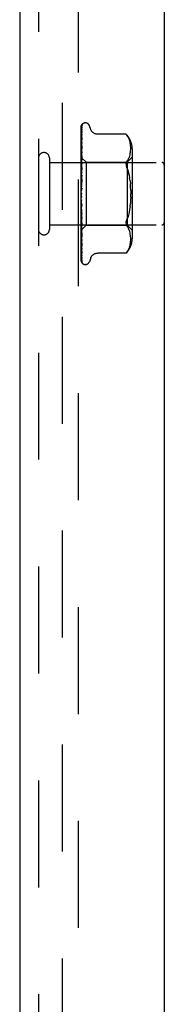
# Model space of a CAD drawing. Header units: inches. Extents: x 0 to 77.3, y 0 to 50.
# Tile 20 of 48: x 39.1 to 39.7, y 21.9 to 25.8. Entities that reach past the tile are written whole.
import ezdxf

# ---------------------------------------------------------------- set-up
doc = ezdxf.new("R2010")
doc.units = ezdxf.units.IN
doc.header["$LTSCALE"] = 4.25
doc.header["$MEASUREMENT"] = 0
doc.linetypes.add('HIDDEN', pattern=[0.2, 0.1, -0.1])
doc.layers.add('DEFAULT_2', color=8, linetype='HIDDEN')
doc.layers.add('FRONT_COVER', color=7, linetype='CONTINUOUS')

msp = doc.modelspace()

# ---------------------------------------------------------------- linework, layer by layer
at = {"layer": 'DEFAULT_2', "color": 8, "linetype": 'HIDDEN'}
for p, q in [((39.277262, 18.270092), (39.277262, 31.998092)), ((39.340262, 31.991092), (39.340262, 18.277092))]:
    msp.add_line(p, q, dxfattribs=at)
at = {"layer": 'FRONT_COVER', "color": 3, "linetype": 'Continuous'}
for p, q in [((39.682262, 32.179092), (39.682262, 18.089092)), ((39.107262, 32.152092), (39.107262, 18.116092))]:
    msp.add_line(p, q, dxfattribs=at)
at = {"layer": 'FRONT_COVER', "color": 8, "linetype": 'HIDDEN'}
for p, q in [((39.182262, 32.152092), (39.182262, 18.116092)), ((39.352262, 25.129517), (39.352262, 25.404362)), ((39.354574, 25.377605), (39.354905, 25.399713)), ((39.35709, 25.411148), (39.357014, 25.41105)), ((39.368758, 25.415342), (39.367928, 25.415342)), ((39.389895, 25.389334), (39.38442, 25.404376)), ((39.353048, 25.273572), (39.354574, 25.377605)), ((39.353904, 25.326118), (39.354905, 25.390627)), ((39.353904, 25.32002), (39.354905, 25.383319)), ((39.353904, 25.309753), (39.354905, 25.368539)), ((39.354904, 25.36854), (39.354935, 25.368888)), ((39.355068, 25.391734), (39.35508, 25.391769)), ((39.529913, 25.370143), (39.417394, 25.370143)), ((39.529913, 25.370143), (39.530446, 25.369567)), ((39.530247, 25.369783), (39.530855, 25.369114)), ((39.53137, 25.368541), (39.53085, 25.36912)), ((39.53137, 25.368541), (39.531968, 25.367859)), ((39.531968, 25.367859), (39.533351, 25.366235)), ((39.536998, 25.361269), (39.533351, 25.366235)), ((39.533351, 25.366235), (39.536989, 25.361281)), ((39.540075, 25.356133), (39.536989, 25.361281)), ((39.353048, 25.251077), (39.354904, 25.357908)), ((39.353048, 25.269568), (39.353904, 25.326118)), ((39.353048, 25.233226), (39.354904, 25.324396)), ((39.353048, 25.264688), (39.353904, 25.32002)), ((39.354897, 25.324298), (39.354127, 25.317395)), ((39.35423, 25.303753), (39.354904, 25.337967)), ((39.354904, 25.324391), (39.354897, 25.324306)), ((39.354904, 25.357903), (39.354906, 25.357964)), ((39.354906, 25.357964), (39.354915, 25.358074)), ((39.542556, 25.350787), (39.540061, 25.35616)), ((39.544522, 25.34535), (39.542536, 25.350835)), ((39.546023, 25.339909), (39.5445, 25.345419)), ((39.547128, 25.334516), (39.546002, 25.339997)), ((39.547907, 25.329255), (39.54711, 25.33462)), ((39.548406, 25.324122), (39.547894, 25.329368)), ((39.548689, 25.31917), (39.548397, 25.324237)), ((39.548765, 25.314316), (39.548685, 25.319279)), ((39.353048, 25.258175), (39.353904, 25.309753)), ((39.353595, 25.27103), (39.35423, 25.303753)), ((39.353903, 25.245387), (39.354903, 25.283986)), ((39.354229, 25.27231), (39.354904, 25.300009)), ((39.354903, 25.283983), (39.354888, 25.283752)), ((39.542518, 25.278166), (39.544533, 25.283714)), ((39.544523, 25.283684), (39.546044, 25.289219)), ((39.546037, 25.289191), (39.547148, 25.294629)), ((39.547143, 25.294597), (39.547913, 25.299783)), ((39.547907, 25.299735), (39.548396, 25.304777)), ((39.548391, 25.304711), (39.548682, 25.309616)), ((39.548678, 25.309533), (39.548765, 25.314415)), ((39.554285, 25.313685), (39.554285, 24.9545)), ((39.225262, 25.276092), (39.225262, 24.992092)), ((39.225262, 25.258092), (39.672262, 25.258092)), ((39.352262, 25.278343), (39.371263, 25.259342)), ((39.352262, 25.263341), (39.352645, 25.26097)), ((39.35287, 25.262828), (39.352262, 25.256188)), ((39.352262, 25.248883), (39.353025, 25.242709)), ((39.352262, 25.246051), (39.352645, 25.248492)), ((39.352645, 25.26097), (39.353025, 25.258491)), ((39.352645, 25.248492), (39.353025, 25.250818)), ((39.353689, 25.271491), (39.35287, 25.262828)), ((39.353049, 25.277406), (39.353025, 25.277405)), ((39.353049, 25.276056), (39.353025, 25.276158)), ((39.353049, 25.273571), (39.353025, 25.273472)), ((39.353049, 25.269567), (39.353025, 25.269776)), ((39.353048, 25.264688), (39.353025, 25.264501)), ((39.353048, 25.258175), (39.353025, 25.25849)), ((39.353048, 25.251077), (39.353025, 25.250818)), ((39.353047, 25.242288), (39.353025, 25.242709)), ((39.353047, 25.222474), (39.353594, 25.24579)), ((39.353047, 25.211773), (39.353903, 25.245387)), ((39.353048, 25.242288), (39.353595, 25.27103)), ((39.353594, 25.24579), (39.354229, 25.27231)), ((39.354227, 25.23584), (39.354902, 25.256021)), ((39.371263, 25.259342), (39.371263, 25.008842)), ((39.371263, 25.259342), (39.534285, 25.259342)), ((39.536956, 25.267679), (39.533351, 25.262793)), ((39.534285, 25.259342), (39.534285, 25.008842)), ((39.534286, 25.259342), (39.554286, 25.279342)), ((39.536946, 25.267662), (39.540022, 25.272794)), ((39.540007, 25.272766), (39.542531, 25.278197)), ((39.352262, 25.226814), (39.353025, 25.232915)), ((39.352262, 25.230276), (39.353025, 25.223002)), ((39.35327, 25.220017), (39.352262, 25.208579)), ((39.352262, 25.204225), (39.353025, 25.211441)), ((39.352262, 25.208192), (39.353025, 25.200081)), ((39.353048, 25.233225), (39.353025, 25.232915)), ((39.353048, 25.222474), (39.353025, 25.223002)), ((39.353047, 25.211773), (39.353025, 25.211441)), ((39.353045, 25.187472), (39.354901, 25.238117)), ((39.353046, 25.199435), (39.353593, 25.216483)), ((39.354883, 25.237842), (39.35327, 25.220017)), ((39.353593, 25.216483), (39.354227, 25.23584)), ((39.354221, 25.195599), (39.354895, 25.207528)), ((39.354901, 25.238133), (39.354884, 25.237846)), ((39.542194, 25.208338), (39.544311, 25.197076)), ((39.354881, 25.18823), (39.352262, 25.158298)), ((39.352262, 25.179102), (39.353025, 25.187172)), ((39.352262, 25.183431), (39.353025, 25.174775)), ((39.353046, 25.199435), (39.353025, 25.200081)), ((39.353045, 25.187472), (39.353025, 25.187172)), ((39.353035, 25.161107), (39.35489, 25.188352)), ((39.35304, 25.173949), (39.353587, 25.184108)), ((39.353587, 25.184108), (39.354221, 25.195599)), ((39.35489, 25.188352), (39.354881, 25.188226)), ((39.545972, 25.185269), (39.544309, 25.197089)), ((39.545973, 25.185262), (39.547225, 25.172961)), ((39.352262, 25.152351), (39.353025, 25.160983)), ((39.352262, 25.156886), (39.353025, 25.147999)), ((39.352262, 25.124941), (39.353025, 25.133823)), ((39.352262, 25.129517), (39.353025, 25.12072)), ((39.352262, 24.864428), (39.352262, 25.124941)), ((39.353035, 25.161106), (39.353025, 25.160984)), ((39.548598, 25.147263), (39.54877, 25.134087)), ((39.548598, 25.120922), (39.54877, 25.134097)), ((39.352262, 25.097862), (39.353025, 25.106673)), ((39.352262, 25.102314), (39.353025, 25.093925)), ((39.353042, 25.09368), (39.353025, 25.093925)), ((39.353573, 25.101139), (39.353028, 25.107694)), ((39.354898, 25.054558), (39.353042, 25.09368)), ((39.354207, 25.09376), (39.353573, 25.101139)), ((39.35488, 25.086147), (39.354207, 25.09376)), ((39.545973, 25.082922), (39.547225, 25.095223)), ((39.352262, 25.072092), (39.353025, 25.080514)), ((39.352262, 25.076259), (39.353025, 25.068581)), ((39.352262, 25.048563), (39.353025, 25.056291)), ((39.352262, 25.052295), (39.353025, 25.045605)), ((39.353533, 25.069987), (39.352441, 25.082462)), ((39.353045, 25.081234), (39.353025, 25.080514)), ((39.353046, 25.068256), (39.353025, 25.068581)), ((39.353047, 25.056875), (39.353025, 25.056291)), ((39.353048, 25.04528), (39.353025, 25.045605)), ((39.353591, 25.067568), (39.353044, 25.081234)), ((39.354902, 25.006548), (39.353046, 25.068256)), ((39.353594, 25.036601), (39.353047, 25.056874)), ((39.353904, 25.007061), (39.353047, 25.04528)), ((39.354881, 25.054809), (39.353533, 25.069987)), ((39.354225, 25.052073), (39.353591, 25.067568)), ((39.3549, 25.035944), (39.354225, 25.052073)), ((39.354882, 25.054792), (39.354898, 25.054553)), ((39.544311, 25.071108), (39.542194, 25.059847)), ((39.545973, 25.082922), (39.544309, 25.071096)), ((39.225262, 25.010092), (39.672262, 25.010092)), ((39.352262, 25.035356), (39.353271, 25.024125)), ((39.352262, 25.028125), (39.353025, 25.03488)), ((39.352262, 25.031287), (39.353025, 25.025827)), ((39.352262, 25.011517), (39.352645, 25.014236)), ((39.352262, 25.013994), (39.352517, 25.012597)), ((39.352459, 24.990039), (39.371263, 25.008842)), ((39.352517, 25.012597), (39.352772, 25.011253)), ((39.352645, 25.014236), (39.353025, 25.017055)), ((39.352772, 25.011253), (39.353025, 25.009963)), ((39.353048, 25.035354), (39.353025, 25.03488)), ((39.353048, 25.02554), (39.353025, 25.025827)), ((39.353048, 25.017424), (39.353025, 25.017055)), ((39.353042, 25.009843), (39.353025, 25.009963)), ((39.353048, 25.009737), (39.353042, 25.009843)), ((39.353595, 25.009206), (39.353047, 25.035354)), ((39.353904, 24.979189), (39.353048, 25.02554)), ((39.353595, 24.986347), (39.353048, 25.017423)), ((39.353904, 24.956931), (39.353048, 25.009737)), ((39.353271, 25.024125), (39.354118, 25.014963)), ((39.354228, 25.013558), (39.353594, 25.036601)), ((39.354229, 24.97945), (39.353595, 25.009206)), ((39.354904, 24.963216), (39.353904, 25.007061)), ((39.354118, 25.014963), (39.354885, 25.006821)), ((39.354903, 24.989509), (39.354228, 25.013558)), ((39.354885, 25.006815), (39.354902, 25.006544)), ((39.371263, 25.008842), (39.534285, 25.008842)), ((39.530044, 25.018618), (39.53044, 25.021336)), ((39.531116, 25.024236), (39.53044, 25.021336)), ((39.534286, 25.008842), (39.554286, 24.988842)), ((39.352262, 24.989859), (39.35246, 24.990039)), ((39.352262, 24.989737), (39.352872, 24.983316)), ((39.352872, 24.983316), (39.353692, 24.975023)), ((39.353049, 25.003722), (39.353025, 25.00346)), ((39.353049, 24.99844), (39.353025, 24.998584)), ((39.353049, 24.994741), (39.353025, 24.994586)), ((39.353049, 24.992052), (39.353025, 24.992103)), ((39.353049, 24.990804), (39.353025, 24.990754)), ((39.353904, 24.949411), (39.353048, 25.003722)), ((39.353904, 24.941085), (39.353048, 24.998439)), ((39.353904, 24.936462), (39.353048, 24.994741)), ((39.353904, 24.932222), (39.353048, 24.992051)), ((39.353904, 24.930663), (39.353048, 24.990803)), ((39.35423, 24.950954), (39.353595, 24.986347)), ((39.354904, 24.926089), (39.353904, 24.979189)), ((39.354904, 24.948352), (39.354229, 24.97945)), ((39.536956, 25.000506), (39.533351, 25.005391)), ((39.540022, 24.99539), (39.536946, 25.000523)), ((39.542531, 24.989988), (39.540007, 24.995418)), ((39.544533, 24.984471), (39.542518, 24.990018)), ((39.546044, 24.978965), (39.544523, 24.9845)), ((39.547148, 24.973556), (39.546037, 24.978994)), ((39.547913, 24.968402), (39.547143, 24.973588)), ((39.548396, 24.963407), (39.547907, 24.968449)), ((39.352262, 24.949311), (39.352879, 24.943476)), ((39.354905, 24.896494), (39.353904, 24.956931)), ((39.354905, 24.887483), (39.353904, 24.949411)), ((39.354905, 24.875497), (39.353904, 24.941085)), ((39.354905, 24.869957), (39.353904, 24.936462)), ((39.354905, 24.863853), (39.353904, 24.932222)), ((39.354905, 24.861984), (39.353904, 24.930663)), ((39.354904, 24.913932), (39.35423, 24.950954)), ((39.354892, 24.963391), (39.354903, 24.963221)), ((39.5445, 24.922765), (39.546023, 24.928276)), ((39.546002, 24.928187), (39.547128, 24.933668)), ((39.54711, 24.933564), (39.547907, 24.938929)), ((39.547894, 24.938817), (39.548406, 24.944062)), ((39.548682, 24.958568), (39.548391, 24.963474)), ((39.548397, 24.943947), (39.548689, 24.949014)), ((39.548765, 24.95377), (39.548678, 24.958652)), ((39.548685, 24.948905), (39.548765, 24.953868)), ((39.354905, 24.926066), (39.354904, 24.926093)), ((39.354932, 24.896146), (39.354904, 24.896499)), ((39.529913, 24.898042), (39.417388, 24.898042)), ((39.53, 24.898139), (39.529913, 24.898042)), ((39.536998, 24.906915), (39.533351, 24.901949)), ((39.536989, 24.906903), (39.540075, 24.912052)), ((39.540061, 24.912024), (39.542556, 24.917397)), ((39.542536, 24.917349), (39.544522, 24.922835)), ((39.355989, 24.858589), (39.356026, 24.858542)), ((39.368758, 24.852842), (39.367928, 24.852842)), ((39.389895, 24.878851), (39.38442, 24.863808))]:
    msp.add_line(p, q, dxfattribs=at)
for points in [[(39.352262, 25.404357), (39.352793, 25.405646), (39.353382, 25.406799), (39.354009, 25.407823), (39.354641, 25.408708), (39.355251, 25.409455), (39.355809, 25.410061), (39.356285, 25.410526), (39.356663, 25.410859), (39.356916, 25.411059), (39.357055, 25.41115), (39.35709, 25.411148)], [(39.356119, 25.410094), (39.355542, 25.409268), (39.354829, 25.408055), (39.354212, 25.406793), (39.353663, 25.405471), (39.353161, 25.404074), (39.352699, 25.402583), (39.352262, 25.400932)], [(39.355405, 25.405737), (39.355031, 25.40518), (39.354779, 25.404798), (39.354502, 25.404367), (39.354207, 25.403889), (39.353901, 25.403371), (39.35359, 25.402813), (39.353281, 25.402219), (39.352977, 25.40159), (39.352685, 25.400928), (39.352409, 25.400235), (39.352262, 25.399828)], [(39.355107, 25.401092), (39.354757, 25.39985), (39.354281, 25.398033), (39.353823, 25.396136), (39.353383, 25.394166), (39.352961, 25.392122), (39.352557, 25.390003), (39.352262, 25.388319)], [(39.353048, 25.277407), (39.354574, 25.383887), (39.354905, 25.4065)], [(39.353048, 25.276056), (39.354574, 25.381134), (39.354905, 25.403434)], [(39.354904, 25.406496), (39.354912, 25.40673), (39.354969, 25.407313), (39.355078, 25.407875), (39.355232, 25.408406), (39.355423, 25.408901), (39.355638, 25.409343), (39.355858, 25.409719), (39.356066, 25.410024), (39.356124, 25.410102)], [(39.354904, 25.403432), (39.354921, 25.403812), (39.354993, 25.404373), (39.355107, 25.404881), (39.355242, 25.405306), (39.35537, 25.405619), (39.355468, 25.40582), (39.355517, 25.405909), (39.355519, 25.405912)], [(39.354904, 25.399708), (39.354945, 25.400309), (39.355042, 25.400852), (39.355105, 25.40109)], [(39.355519, 25.405912), (39.3555, 25.405882), (39.355405, 25.405737)], [(39.354717, 25.391044), (39.354236, 25.390143), (39.353955, 25.38961), (39.353659, 25.389032), (39.353357, 25.388417), (39.353055, 25.387768), (39.35276, 25.387085), (39.352478, 25.386374), (39.352262, 25.385772)], [(39.354959, 25.383898), (39.35463, 25.382068), (39.354177, 25.379448), (39.353738, 25.376781), (39.353315, 25.374076), (39.352906, 25.37133), (39.352514, 25.368552), (39.352262, 25.366666)], [(39.354326, 25.367432), (39.353718, 25.366151), (39.35337, 25.365408), (39.353013, 25.364609), (39.352658, 25.363757), (39.352321, 25.362864), (39.352262, 25.362693)], [(39.354934, 25.368886), (39.354927, 25.36886), (39.354872, 25.368692), (39.354754, 25.368388), (39.354569, 25.36796), (39.354326, 25.367432)], [(39.35508, 25.391769), (39.355013, 25.391624), (39.354892, 25.391381), (39.354717, 25.391044)], [(39.354904, 25.390627), (39.354921, 25.390968), (39.354978, 25.391379), (39.355041, 25.391647), (39.355068, 25.391734)], [(39.354904, 25.383313), (39.354925, 25.383662), (39.354959, 25.383902)], [(39.417304, 25.370143), (39.416106, 25.370168), (39.41355, 25.370386), (39.411098, 25.370811), (39.408755, 25.371423), (39.406526, 25.372209), (39.40442, 25.373145), (39.402441, 25.374214), (39.400596, 25.375401), (39.398887, 25.376693), (39.397313, 25.378074), (39.395872, 25.379528), (39.394562, 25.381046), (39.39338, 25.382623), (39.392331, 25.384241), (39.391409, 25.385887), (39.390615, 25.387542), (39.389895, 25.389334)], [(39.530058, 25.369987), (39.529947, 25.370105), (39.529913, 25.370143)], [(39.532229, 25.367559), (39.531718, 25.368146), (39.531254, 25.368669)], [(39.354915, 25.358064), (39.35459, 25.355675), (39.354142, 25.352297), (39.353709, 25.348914), (39.35329, 25.345533), (39.352885, 25.342153), (39.352496, 25.338786), (39.352262, 25.336677)], [(39.353199, 25.333726), (39.352845, 25.332914), (39.352495, 25.332054), (39.352262, 25.331427)], [(39.354902, 25.337965), (39.3549, 25.337948), (39.354868, 25.337774), (39.354784, 25.337458), (39.354634, 25.337016), (39.354422, 25.336471), (39.354162, 25.33586), (39.353864, 25.335192), (39.353199, 25.333726)], [(39.354127, 25.317395), (39.353696, 25.313406), (39.353278, 25.309459), (39.352875, 25.305557), (39.352262, 25.299406)], [(39.353749, 25.296499), (39.353092, 25.295068), (39.352759, 25.294321), (39.352435, 25.293554), (39.352262, 25.293111)], [(39.354888, 25.283745), (39.354564, 25.280485), (39.353689, 25.271491)], [(39.354903, 25.300013), (39.354886, 25.299789), (39.35483, 25.299438), (39.354719, 25.298982), (39.354548, 25.298442), (39.354321, 25.297833), (39.354052, 25.297183), (39.353749, 25.296499)], [(39.352262, 25.2783), (39.352535, 25.278012), (39.352751, 25.277779), (39.35291, 25.277599), (39.35301, 25.277475), (39.353048, 25.27741), (39.353049, 25.277406)], [(39.352262, 25.27789), (39.352454, 25.277506), (39.352645, 25.277089), (39.352835, 25.276639), (39.353025, 25.276158)], [(39.352262, 25.277454), (39.352454, 25.277492), (39.352645, 25.277497), (39.352835, 25.277467), (39.353025, 25.277405)], [(39.352262, 25.276362), (39.352535, 25.276183), (39.352751, 25.276062), (39.35291, 25.275999), (39.35301, 25.275994), (39.353048, 25.276047), (39.353049, 25.276056)], [(39.352262, 25.275026), (39.352535, 25.274639), (39.352751, 25.274302), (39.35291, 25.274011), (39.35301, 25.273773), (39.353048, 25.273594), (39.353049, 25.273571)], [(39.352262, 25.271837), (39.352454, 25.272296), (39.352645, 25.272722), (39.352835, 25.273114), (39.353025, 25.273472)], [(39.352262, 25.273128), (39.352454, 25.272335), (39.352645, 25.271513), (39.352835, 25.270659), (39.353025, 25.269776)], [(39.352262, 25.269282), (39.352535, 25.269219), (39.352751, 25.269215), (39.35291, 25.269271), (39.35301, 25.269385), (39.353049, 25.269567)], [(39.352262, 25.266659), (39.352535, 25.266187), (39.352751, 25.265757), (39.35291, 25.265367), (39.35301, 25.265024), (39.353048, 25.264736), (39.353048, 25.264688)], [(39.352262, 25.261242), (39.352454, 25.262105), (39.352645, 25.262936), (39.352835, 25.263735), (39.353025, 25.264501)], [(39.352262, 25.257315), (39.352535, 25.25737), (39.352751, 25.257484), (39.35291, 25.257657), (39.35301, 25.257885), (39.353048, 25.258175)], [(39.354901, 25.256031), (39.354896, 25.255923), (39.354845, 25.255444), (39.35473, 25.254872), (39.354545, 25.254231), (39.354298, 25.253547), (39.354001, 25.252834), (39.35367, 25.252116), (39.353321, 25.251397), (39.352968, 25.250679), (39.352622, 25.249957), (39.352262, 25.24915)], [(39.352262, 25.2535), (39.352535, 25.25296), (39.352751, 25.252454), (39.35291, 25.251978), (39.35301, 25.251541), (39.353048, 25.251156), (39.353048, 25.251077)], [(39.352262, 25.240895), (39.352536, 25.241069), (39.352752, 25.241295), (39.35291, 25.241575), (39.353009, 25.241905), (39.353047, 25.242288)], [(39.530044, 25.254527), (39.52991, 25.252117), (39.530044, 25.249567), (39.53044, 25.246849), (39.531116, 25.243948), (39.532088, 25.240827), (39.533351, 25.237534)], [(39.530044, 25.254527), (39.53044, 25.256813), (39.531116, 25.258968), (39.532088, 25.260985), (39.533351, 25.262793)], [(39.352262, 25.236026), (39.352535, 25.235437), (39.352751, 25.234873), (39.35291, 25.234328), (39.35301, 25.233814), (39.353048, 25.233345), (39.353048, 25.233225)], [(39.352262, 25.220615), (39.352535, 25.220896), (39.352751, 25.221228), (39.35291, 25.221613), (39.35301, 25.222041), (39.353048, 25.222474)], [(39.352262, 25.214867), (39.352535, 25.214252), (39.352751, 25.21365), (39.35291, 25.213055), (39.35301, 25.212483), (39.353048, 25.211947), (39.353047, 25.211773)], [(39.35271, 25.202022), (39.352406, 25.201457), (39.352262, 25.201174)], [(39.354896, 25.207552), (39.354846, 25.20704), (39.354716, 25.206359), (39.354511, 25.205657), (39.354256, 25.20498), (39.353964, 25.204329), (39.353654, 25.203717), (39.353338, 25.203136), (39.35271, 25.202022)], [(39.533351, 25.237534), (39.536714, 25.228601), (39.539661, 25.21888), (39.542199, 25.20832)], [(39.542194, 25.208338), (39.539656, 25.2189), (39.53671, 25.228614), (39.533351, 25.237534)], [(39.352262, 25.197208), (39.352535, 25.197589), (39.352751, 25.198013), (39.35291, 25.198485), (39.35301, 25.198992), (39.353046, 25.199435)], [(39.352262, 25.190789), (39.352535, 25.190169), (39.352751, 25.189551), (39.35291, 25.188929), (39.35301, 25.188319), (39.353048, 25.187735), (39.353045, 25.187472)], [(39.352262, 25.171519), (39.352535, 25.171986), (39.352751, 25.172488), (39.35291, 25.17303), (39.35301, 25.173597), (39.353041, 25.173949)], [(39.352262, 25.164662), (39.352535, 25.164059), (39.352751, 25.163447), (39.35291, 25.162821), (39.35301, 25.162194), (39.353048, 25.161584), (39.353035, 25.161106)], [(39.353024, 25.191311), (39.353054, 25.191519), (39.353127, 25.191668), (39.353244, 25.191757), (39.353398, 25.191782), (39.353586, 25.191739), (39.353797, 25.191625), (39.354018, 25.191442), (39.35424, 25.191182), (39.35445, 25.19084), (39.354634, 25.19042), (39.354779, 25.189925), (39.354871, 25.189379), (39.354905, 25.188812), (39.35489, 25.188352)], [(39.353041, 25.173949), (39.353048, 25.174177), (39.353025, 25.174775)], [(39.548598, 25.147253), (39.548094, 25.160245), (39.547225, 25.172962)], [(39.353159, 25.152288), (39.352816, 25.151835), (39.352649, 25.151612), (39.352469, 25.15136), (39.352262, 25.151046)], [(39.352262, 25.144478), (39.352535, 25.145014), (39.352751, 25.145575), (39.35291, 25.146167), (39.352949, 25.146362)], [(39.352262, 25.13743), (39.352535, 25.136866), (39.352751, 25.136283), (39.35291, 25.135674), (39.35301, 25.135054), (39.353048, 25.13444), (39.353025, 25.133823)], [(39.352949, 25.146362), (39.35301, 25.146775), (39.353048, 25.147383), (39.353025, 25.147999)], [(39.35295, 25.146362), (39.353202, 25.147731), (39.353493, 25.149268), (39.353798, 25.150833), (39.354117, 25.152429), (39.354451, 25.15406), (39.354766, 25.155563)], [(39.354793, 25.155698), (39.354696, 25.155266), (39.3545, 25.154642), (39.354272, 25.154089), (39.354028, 25.153605), (39.353788, 25.153195), (39.353561, 25.152847), (39.353351, 25.152548), (39.353159, 25.152288)], [(39.352262, 25.117062), (39.352535, 25.117647), (39.352751, 25.118248), (39.35291, 25.118868), (39.35301, 25.119494), (39.353048, 25.120109), (39.353025, 25.12072)], [(39.352262, 25.110077), (39.352535, 25.109573), (39.352751, 25.109039), (39.35291, 25.10847), (39.35301, 25.10788), (39.353029, 25.107694)], [(39.352262, 25.090261), (39.352535, 25.090875), (39.352751, 25.091493), (39.35291, 25.09212), (39.35301, 25.09274), (39.353048, 25.09334), (39.353042, 25.09368)], [(39.352262, 25.091934), (39.35242, 25.091658), (39.352696, 25.091202), (39.353259, 25.090311)], [(39.352441, 25.082462), (39.352319, 25.083868), (39.352262, 25.084529)], [(39.353029, 25.107694), (39.353048, 25.107283), (39.353025, 25.106673)], [(39.353259, 25.090311), (39.353547, 25.089838), (39.353838, 25.089326), (39.354126, 25.08876), (39.354392, 25.088142), (39.354623, 25.08747), (39.35479, 25.086784), (39.354884, 25.086093)], [(39.548598, 25.120931), (39.548094, 25.107939), (39.547225, 25.095223)], [(39.352262, 25.083592), (39.352535, 25.083166), (39.352751, 25.082701), (39.35291, 25.082192), (39.35301, 25.081652), (39.353045, 25.081234)], [(39.352262, 25.065044), (39.352535, 25.065664), (39.352751, 25.066277), (39.35291, 25.066888), (39.35301, 25.067482), (39.353048, 25.068044), (39.353046, 25.068256)], [(39.352262, 25.058933), (39.352535, 25.0586), (39.352751, 25.058221), (39.35291, 25.05779), (39.35301, 25.05732), (39.353047, 25.056875)], [(39.352262, 25.042322), (39.352535, 25.042927), (39.352751, 25.043513), (39.35291, 25.044085), (39.35301, 25.04463), (39.353048, 25.045135), (39.353048, 25.04528)], [(39.533351, 25.03065), (39.536714, 25.039583), (39.539661, 25.049304)], [(39.542199, 25.059865), (39.539656, 25.049284), (39.53671, 25.03957)], [(39.352262, 25.042631), (39.352298, 25.042552), (39.352607, 25.041909), (39.352929, 25.041278), (39.353259, 25.040646), (39.35359, 25.040002), (39.353913, 25.039338), (39.354217, 25.038648), (39.354483, 25.037949), (39.354696, 25.037245), (39.354834, 25.036582), (39.354896, 25.036), (39.3549, 25.03593)], [(39.352262, 25.03699), (39.352535, 25.036762), (39.352751, 25.036482), (39.35291, 25.036146), (39.35301, 25.035763), (39.353048, 25.035354)], [(39.352262, 25.022918), (39.352535, 25.023485), (39.352751, 25.024022), (39.35291, 25.024535), (39.35301, 25.025012), (39.353048, 25.025442), (39.353048, 25.02554)], [(39.352262, 25.018556), (39.352535, 25.018442), (39.352751, 25.018272), (39.35291, 25.018042), (39.35301, 25.017759), (39.353048, 25.017424)], [(39.352262, 25.007532), (39.352516, 25.008002), (39.352722, 25.008441), (39.352879, 25.00885), (39.352987, 25.009223), (39.353041, 25.009553), (39.353048, 25.009737)], [(39.530044, 25.018618), (39.52991, 25.016067), (39.530044, 25.013657), (39.53044, 25.011371), (39.531116, 25.009217), (39.532088, 25.007199), (39.533351, 25.005391)], [(39.531116, 25.024236), (39.532088, 25.027357), (39.533351, 25.03065)], [(39.352262, 25.004298), (39.352535, 25.004302), (39.352751, 25.004247), (39.35291, 25.004132), (39.35301, 25.00396), (39.353049, 25.003722)], [(39.352262, 24.99934), (39.352454, 25.000327), (39.352645, 25.001342), (39.352835, 25.002387), (39.353025, 25.00346)], [(39.352262, 25.001042), (39.352454, 25.000378), (39.352645, 24.999747), (39.352835, 24.999149), (39.353025, 24.998584)], [(39.352262, 24.99672), (39.352535, 24.997151), (39.352751, 24.997536), (39.35291, 24.997879), (39.35301, 24.99817), (39.353048, 24.998405), (39.353049, 24.99844)], [(39.352262, 24.996445), (39.352329, 24.996278), (39.352681, 24.995459), (39.353048, 24.99466), (39.35342, 24.993873), (39.353781, 24.993098), (39.354114, 24.992341), (39.354405, 24.991611), (39.354634, 24.990935), (39.354792, 24.990334), (39.354877, 24.989838), (39.354902, 24.989506)], [(39.352262, 24.994732), (39.352535, 24.994853), (39.352751, 24.994915), (39.35291, 24.994919), (39.35301, 24.994865), (39.353049, 24.994741)], [(39.352262, 24.992032), (39.352454, 24.992623), (39.352645, 24.993246), (39.352835, 24.9939), (39.353025, 24.994586)], [(39.352262, 24.992899), (39.352454, 24.99265), (39.352645, 24.992434), (39.352835, 24.992252), (39.353025, 24.992103)], [(39.352262, 24.990873), (39.352535, 24.991212), (39.352751, 24.991498), (39.35291, 24.991735), (39.35301, 24.991916), (39.353048, 24.992039), (39.353049, 24.992052)], [(39.352262, 24.990202), (39.352535, 24.990436), (39.352751, 24.990614), (39.35291, 24.990736), (39.35301, 24.990801), (39.353048, 24.990807), (39.353049, 24.990804)], [(39.35246, 24.990039), (39.352645, 24.99024), (39.352835, 24.990481), (39.353025, 24.990754)], [(39.353692, 24.975023), (39.354123, 24.970781), (39.354891, 24.963399)], [(39.352262, 24.955116), (39.352446, 24.954629), (39.352778, 24.953819), (39.35312, 24.953038), (39.353784, 24.951574)], [(39.352879, 24.943476), (39.353283, 24.939819), (39.353701, 24.93614), (39.354133, 24.932438), (39.354904, 24.926075)], [(39.353784, 24.951574), (39.354087, 24.95089), (39.354354, 24.950253), (39.354577, 24.949668), (39.354741, 24.949167), (39.354843, 24.94877), (39.354891, 24.948496), (39.354903, 24.94835)], [(39.352262, 24.920166), (39.352352, 24.919913), (39.352697, 24.919014), (39.353052, 24.91817), (39.353394, 24.917404), (39.354018, 24.916051)], [(39.352262, 24.91553), (39.352503, 24.913531), (39.352893, 24.910446), (39.3533, 24.907372), (39.35372, 24.904317), (39.354156, 24.901281), (39.354605, 24.898271), (39.354932, 24.896154)], [(39.352262, 24.892869), (39.352394, 24.892494), (39.352698, 24.8917), (39.353019, 24.89094), (39.353347, 24.890215), (39.353673, 24.889533), (39.353986, 24.888897)], [(39.352262, 24.889596), (39.35253, 24.88782), (39.352926, 24.885366), (39.35334, 24.882967), (39.353769, 24.880626), (39.354213, 24.878343), (39.354673, 24.876126), (39.355008, 24.874592)], [(39.353986, 24.888897), (39.354533, 24.887799), (39.354745, 24.887359), (39.354894, 24.887028), (39.354941, 24.886916)], [(39.354018, 24.916051), (39.354287, 24.91546), (39.354523, 24.914916), (39.354707, 24.91446), (39.354827, 24.914117), (39.354891, 24.913898), (39.354902, 24.91385)], [(39.354902, 24.91385), (39.354911, 24.913803), (39.354908, 24.913839), (39.354904, 24.913931)], [(39.389895, 24.87885), (39.390615, 24.880642), (39.391409, 24.882297), (39.39233, 24.883943), (39.39338, 24.885561), (39.394562, 24.887138), (39.395871, 24.888656), (39.397312, 24.89011), (39.398886, 24.891491), (39.400596, 24.892783), (39.402441, 24.89397), (39.40442, 24.895039), (39.406525, 24.895976), (39.408754, 24.896761), (39.411097, 24.897373), (39.413549, 24.897798), (39.416105, 24.898017), (39.417302, 24.898042)], [(39.53, 24.898139), (39.530284, 24.898443), (39.530769, 24.89897), (39.531445, 24.899729), (39.532304, 24.900721), (39.533351, 24.901949)], [(39.533351, 24.901949), (39.532303, 24.900719), (39.531443, 24.899728), (39.530767, 24.898969), (39.530284, 24.898443)], [(39.352262, 24.874217), (39.352485, 24.873602), (39.352737, 24.872974), (39.353, 24.87237), (39.353271, 24.871793), (39.353545, 24.871243), (39.353819, 24.870721), (39.354089, 24.870229), (39.354348, 24.869772), (39.354593, 24.86935)], [(39.352262, 24.872402), (39.352314, 24.872143), (39.352699, 24.87035), (39.353106, 24.86866), (39.353534, 24.867047), (39.353986, 24.865505), (39.354463, 24.864036), (39.354969, 24.862642), (39.355341, 24.861713)], [(39.352262, 24.864883), (39.352298, 24.864782), (39.35256, 24.864102), (39.352842, 24.863452), (39.353139, 24.862834), (39.353445, 24.862248), (39.353758, 24.861698), (39.354071, 24.861184), (39.354382, 24.860705), (39.354684, 24.860265), (39.354974, 24.859865), (39.355245, 24.859508), (39.355492, 24.859195), (39.355705, 24.858933), (39.355989, 24.858589)], [(39.352262, 24.864428), (39.352357, 24.864127), (39.352833, 24.862793), (39.353378, 24.861559), (39.354018, 24.860385), (39.354865, 24.859153)], [(39.354593, 24.86935), (39.354996, 24.868662), (39.355134, 24.868423), (39.355191, 24.86832)], [(39.354941, 24.886916), (39.354972, 24.886837), (39.354987, 24.886794), (39.354962, 24.8869), (39.354923, 24.887157), (39.354904, 24.887481)], [(39.355006, 24.874597), (39.35495, 24.874903), (39.354904, 24.875502)], [(39.355191, 24.86832), (39.355216, 24.868274), (39.355245, 24.868219), (39.355222, 24.86827), (39.355154, 24.868446), (39.355059, 24.868765), (39.354969, 24.869198), (39.354913, 24.869719), (39.354904, 24.869958)], [(39.355337, 24.86172), (39.355205, 24.862071), (39.355052, 24.862617), (39.354945, 24.863235), (39.354904, 24.863858)], [(39.356026, 24.858542), (39.356031, 24.858537), (39.356001, 24.858576), (39.355904, 24.858713), (39.355763, 24.858934), (39.355596, 24.859232), (39.355428, 24.85958), (39.355279, 24.859949), (39.355149, 24.860346), (39.355042, 24.860769), (39.354961, 24.861228), (39.354913, 24.86173), (39.354904, 24.861987)]]:
    msp.add_lwpolyline(points, dxfattribs=at)
for centre, radius, start, end in [((39.367928, 25.398676), 0.016667, 90, 160.051559), ((39.368758, 25.398676), 0.016667, 20, 90), ((39.476708, 25.313685), 0.077578, 0, 46.699244), ((39.203762, 25.276092), 0.0215, 0, 180), ((39.672262, 25.248092), 0.01, 0, 90), ((39.672262, 25.020092), 0.01, 270, 360), ((39.203762, 24.992092), 0.0215, 180, 360), ((39.476708, 24.9545), 0.077578, 313.300757, 360), ((39.367928, 24.869509), 0.016667, 218.621845, 270), ((39.368758, 24.869509), 0.016667, 270, 340)]:
    msp.add_arc(centre, radius, start, end, dxfattribs=at)

doc.saveas('drawing.dxf')
